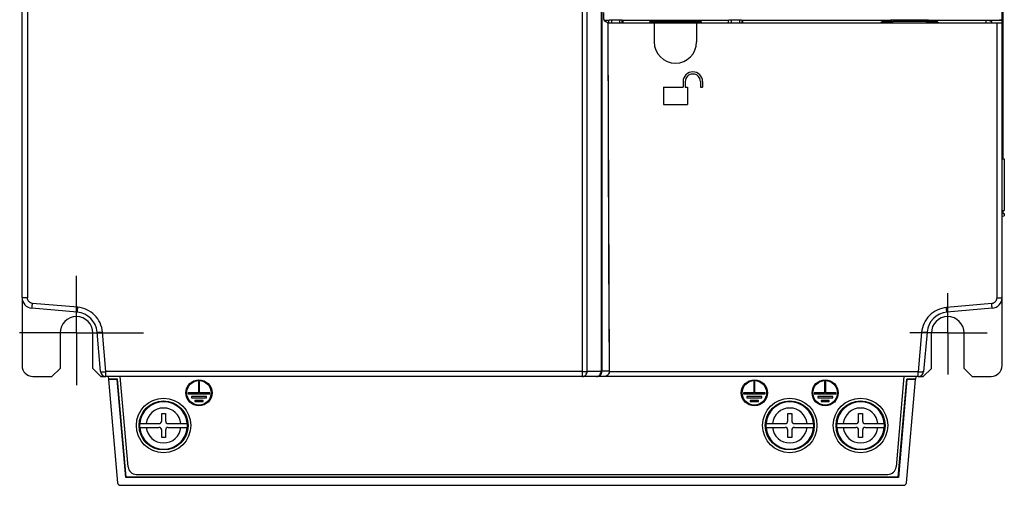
# Model space of a CAD drawing. Header units: millimetres. Extents: x 0 to 1400, y 0 to 1000.
# Tile 16 of 38: x 466 to 647, y 329 to 415. Entities that reach past the tile are written whole.
import ezdxf

# ---------------------------------------------------------------- set-up
doc = ezdxf.new("R2010")
doc.units = ezdxf.units.MM
doc.header["$LTSCALE"] = 77
doc.linetypes.add('CENTER', pattern=[0.6, 0.375, -0.075, 0.075, -0.075])
doc.layers.add('00_COMPONENTS', color=7, linetype='CONTINUOUS')
doc.layers.add('DEFAULT_1', color=7, linetype='CENTER')

msp = doc.modelspace()

# ---------------------------------------------------------------- linework, layer by layer
at = {"layer": '00_COMPONENTS', "color": 7, "linetype": 'CONTINUOUS'}
for p, q in [((466.71, 363.68), (466.71, 644.62)), ((646.71, 363.68), (646.71, 644.62)), ((646.89, 389.14), (646.89, 438.15)), ((573.64, 414.65), (574.39, 414.65)), ((573.64, 414.56), (574.35, 414.15)), ((574.35, 414.15), (582.81, 414.15)), ((574.43, 392.76), (574.35, 414.15)), ((574.36, 412.29), (574.35, 414.15)), ((574.39, 414.65), (574.46, 414.58)), ((574.39, 414.65), (574.39, 414.15)), ((574.55, 414.67), (574.46, 414.58)), ((574.46, 414.15), (574.46, 414.58)), ((576.87, 414.67), (574.55, 414.67)), ((574.96, 414.67), (574.96, 414.15)), ((576.46, 414.67), (576.46, 414.15)), ((576.96, 414.58), (576.87, 414.67)), ((577.03, 414.65), (576.96, 414.58)), ((576.96, 414.15), (576.96, 414.58)), ((577.03, 414.65), (596.39, 414.65)), ((577.03, 414.65), (577.03, 414.15)), ((581.99, 414.37), (591.43, 414.37)), ((582.21, 414.15), (581.99, 414.37)), ((581.99, 414.37), (581.99, 414.15)), ((582.81, 414.15), (590.61, 414.15)), ((582.81, 414.15), (582.81, 410.65)), ((590.61, 414.15), (645.71, 414.15)), ((590.61, 414.15), (590.61, 410.65)), ((591.21, 414.15), (591.43, 414.37)), ((591.43, 414.37), (591.43, 414.15)), ((596.39, 414.65), (596.46, 414.58)), ((596.39, 414.65), (596.39, 414.15)), ((596.55, 414.67), (596.46, 414.58)), ((596.46, 414.15), (596.46, 414.58)), ((598.87, 414.67), (596.55, 414.67)), ((596.96, 414.67), (596.96, 414.15)), ((598.46, 414.67), (598.46, 414.15)), ((598.96, 414.58), (598.87, 414.67)), ((599.03, 414.65), (598.96, 414.58)), ((598.96, 414.15), (598.96, 414.58)), ((599.03, 414.65), (626.18, 414.65)), ((599.03, 414.65), (599.03, 414.15)), ((624.34, 414.15), (624.61, 414.31)), ((626.66, 414.31), (624.61, 414.31)), ((626.18, 414.65), (626.18, 414.31)), ((633.21, 414.64), (626.21, 414.64)), ((626.36, 414.65), (626.36, 414.3)), ((626.69, 414.37), (626.66, 414.31)), ((626.69, 414.64), (626.69, 414.37)), ((632.74, 414.37), (626.69, 414.37)), ((632.74, 414.64), (632.74, 414.37)), ((632.74, 414.37), (632.76, 414.31)), ((634.82, 414.31), (632.76, 414.31)), ((633.06, 414.3), (633.07, 414.65)), ((633.24, 414.65), (646.71, 414.65)), ((633.24, 414.65), (633.24, 414.31)), ((634.82, 414.31), (635.08, 414.15)), ((644.73, 414.38), (644.76, 414.15)), ((646.21, 414.73), (646.71, 414.73)), ((574.58, 350.14), (574.36, 412.29)), ((588.11, 403.35), (588.11, 402.35)), ((588.51, 403.35), (588.51, 402.35)), ((591.31, 403.35), (591.31, 402.35)), ((591.71, 403.35), (591.71, 402.35)), ((584.51, 402.35), (588.11, 402.35)), ((584.51, 402.35), (584.51, 399.15)), ((588.51, 402.35), (588.91, 402.35)), ((588.91, 402.35), (588.91, 399.15)), ((591.31, 402.35), (591.71, 402.35)), ((584.51, 399.15), (588.91, 399.15)), ((646.71, 389.15), (647.11, 389.14)), ((647.11, 389.14), (647.11, 379.66)), ((646.71, 379.65), (647.11, 379.66)), ((646.89, 379.15), (646.71, 379.15)), ((646.71, 378.65), (647.11, 378.66)), ((646.89, 379.15), (646.89, 379.66)), ((646.89, 379.14), (647.11, 379.14)), ((647.11, 379.14), (647.11, 378.66)), ((476.86, 360.96), (468.54, 361.69)), ((644.89, 361.69), (636.56, 360.96)), ((481.13, 350.06), (480.5, 357.33)), ((632.93, 357.33), (632.29, 350.06)), ((631.29, 349.15), (482.13, 349.15)), ((482.56, 349.15), (482.61, 348.65)), ((630.86, 349.15), (630.82, 348.65)), ((484.24, 348.65), (482.61, 348.65)), ((484.2, 348.61), (482.61, 348.61)), ((482.61, 348.61), (484.27, 329.61)), ((485.77, 330.61), (484.2, 348.61)), ((485.81, 330.65), (484.24, 348.65)), ((627.61, 330.65), (629.19, 348.65)), ((629.22, 348.61), (627.65, 330.61)), ((629.15, 329.61), (630.81, 348.61)), ((630.82, 348.65), (629.19, 348.65)), ((630.81, 348.61), (629.22, 348.61)), ((492.36, 342.35), (493.06, 342.35)), ((492.36, 341), (492.36, 342.35)), ((493.06, 342.35), (493.06, 341)), ((607.36, 342.35), (608.06, 342.35)), ((607.36, 341), (607.36, 342.35)), ((608.06, 342.35), (608.06, 341)), ((620.36, 342.35), (621.06, 342.35)), ((620.36, 341), (620.36, 342.35)), ((621.06, 342.35), (621.06, 341)), ((488.31, 340.5), (488.3, 340.15)), ((488.3, 340.15), (488.31, 339.8)), ((488.31, 340.5), (491.86, 340.5)), ((493.56, 340.5), (497.11, 340.5)), ((497.12, 340.15), (497.11, 340.5)), ((497.11, 339.8), (497.12, 340.15)), ((603.31, 340.5), (603.3, 340.15)), ((603.3, 340.15), (603.31, 339.8)), ((603.31, 340.5), (606.86, 340.5)), ((608.56, 340.5), (612.11, 340.5)), ((612.12, 340.15), (612.11, 340.5)), ((612.11, 339.8), (612.12, 340.15)), ((616.31, 340.5), (616.3, 340.15)), ((616.3, 340.15), (616.31, 339.8)), ((616.31, 340.5), (619.86, 340.5)), ((621.56, 340.5), (625.11, 340.5)), ((625.12, 340.15), (625.11, 340.5)), ((625.11, 339.8), (625.12, 340.15)), ((488.31, 339.8), (491.86, 339.8)), ((492.36, 337.95), (492.36, 339.3)), ((493.06, 339.3), (493.06, 337.95)), ((493.56, 339.8), (497.11, 339.8)), ((603.31, 339.8), (606.86, 339.8)), ((607.36, 337.95), (607.36, 339.3)), ((608.06, 339.3), (608.06, 337.95)), ((608.56, 339.8), (612.11, 339.8)), ((616.31, 339.8), (619.86, 339.8)), ((620.36, 337.95), (620.36, 339.3)), ((621.06, 339.3), (621.06, 337.95)), ((621.56, 339.8), (625.11, 339.8)), ((493.06, 337.95), (492.36, 337.95)), ((608.06, 337.95), (607.36, 337.95)), ((621.06, 337.95), (620.36, 337.95)), ((484.77, 329.15), (628.65, 329.15)), ((627.65, 330.61), (485.77, 330.61)), ((627.61, 330.65), (485.81, 330.65))]:
    msp.add_line(p, q, dxfattribs=at)
at = {"layer": '00_COMPONENTS', "color": 9, "linetype": 'CONTINUOUS'}
for p, q in [((467.71, 466.65), (467.71, 363.59)), ((570.51, 350.1), (570.5, 466.63)), ((569.66, 350.05), (569.66, 463.88)), ((573.07, 463.88), (573.07, 350.1)), ((573.22, 463.88), (573.22, 350.14)), ((643.73, 414.65), (643.73, 414.15)), ((644.73, 414.38), (644.73, 414.15)), ((645.71, 414.15), (645.71, 363.53)), ((476.95, 361.87), (468.62, 362.59)), ((644.8, 362.54), (636.48, 361.81)), ((482.13, 350.05), (481.49, 357.32)), ((631.93, 357.26), (631.29, 349.99)), ((569.66, 350.05), (482.13, 350.05)), ((482.13, 349.15), (482.13, 350.05)), ((569.66, 349.15), (569.66, 350.05)), ((573.07, 350.1), (570.51, 350.1)), ((574.58, 350.14), (573.22, 350.14)), ((631.29, 349.99), (574.57, 349.99)), ((631.29, 349.15), (631.29, 349.99))]:
    msp.add_line(p, q, dxfattribs=at)
at = {"layer": '00_COMPONENTS', "color": 3, "linetype": 'CONTINUOUS'}
for p, q in [((466.71, 363.68), (466.71, 351.15)), ((646.71, 351.15), (646.71, 363.68)), ((473.71, 357.15), (473.71, 350.65)), ((479.71, 350.65), (479.71, 357.15)), ((633.71, 350.65), (633.71, 357.15)), ((639.71, 350.65), (639.71, 357.15)), ((468.71, 349.15), (472.21, 349.15)), ((472.21, 349.15), (473.71, 350.65)), ((479.71, 350.65), (481.21, 349.15)), ((481.21, 349.15), (482.13, 349.15)), ((486.19, 332.52), (484.74, 349.15)), ((628.68, 349.15), (627.23, 332.52)), ((631.29, 349.15), (632.21, 349.15)), ((632.21, 349.15), (633.71, 350.65)), ((639.71, 350.65), (641.21, 349.15)), ((641.21, 349.15), (644.71, 349.15)), ((499.31, 348.15), (499.11, 348.15)), ((499.11, 348.15), (499.11, 346.15)), ((499.31, 346.15), (499.31, 348.15)), ((601.31, 348.15), (601.11, 348.15)), ((601.11, 348.15), (601.11, 346.15)), ((601.31, 346.15), (601.31, 348.15)), ((614.31, 348.15), (614.11, 348.15)), ((614.11, 348.15), (614.11, 346.15)), ((614.31, 346.15), (614.31, 348.15)), ((499.11, 346.15), (497.21, 346.15)), ((497.21, 346.15), (497.21, 345.95)), ((497.21, 345.95), (501.21, 345.95)), ((500.59, 345.45), (497.84, 345.45)), ((497.84, 345.45), (497.84, 345.25)), ((501.21, 346.15), (499.31, 346.15)), ((500.59, 345.25), (500.59, 345.45)), ((501.21, 345.95), (501.21, 346.15)), ((601.11, 346.15), (599.21, 346.15)), ((599.21, 346.15), (599.21, 345.95)), ((599.21, 345.95), (603.21, 345.95)), ((602.59, 345.45), (599.84, 345.45)), ((599.84, 345.45), (599.84, 345.25)), ((603.21, 346.15), (601.31, 346.15)), ((602.59, 345.25), (602.59, 345.45)), ((603.21, 345.95), (603.21, 346.15)), ((614.11, 346.15), (612.21, 346.15)), ((612.21, 346.15), (612.21, 345.95)), ((612.21, 345.95), (616.21, 345.95)), ((615.59, 345.45), (612.84, 345.45)), ((612.84, 345.45), (612.84, 345.25)), ((616.21, 346.15), (614.31, 346.15)), ((615.59, 345.25), (615.59, 345.45)), ((616.21, 345.95), (616.21, 346.15)), ((497.84, 345.25), (500.59, 345.25)), ((499.96, 344.75), (498.46, 344.75)), ((498.46, 344.75), (498.46, 344.55)), ((498.46, 344.55), (499.96, 344.55)), ((499.96, 344.55), (499.96, 344.75)), ((599.84, 345.25), (602.59, 345.25)), ((601.96, 344.75), (600.46, 344.75)), ((600.46, 344.75), (600.46, 344.55)), ((600.46, 344.55), (601.96, 344.55)), ((601.96, 344.55), (601.96, 344.75)), ((612.84, 345.25), (615.59, 345.25)), ((614.96, 344.75), (613.46, 344.75)), ((613.46, 344.75), (613.46, 344.55)), ((613.46, 344.55), (614.96, 344.55)), ((614.96, 344.55), (614.96, 344.75)), ((487.69, 331.15), (625.74, 331.15))]:
    msp.add_line(p, q, dxfattribs=at)
at = {"layer": '00_COMPONENTS', "color": 9, "linetype": 'CONTINUOUS'}
for points in [[(570.51, 350.1), (570.51, 387.95), (570.51, 425.89), (570.5, 463.88)], [(573.07, 425.9), (573.07, 387.95), (573.07, 350.1)], [(573.22, 425.91), (573.22, 387.98), (573.22, 350.14)]]:
    msp.add_lwpolyline(points, dxfattribs=at)
at = {"layer": '00_COMPONENTS', "color": 7, "linetype": 'CONTINUOUS'}
msp.add_lwpolyline([(574.58, 350.14), (574.51, 371.42), (574.43, 392.76)], dxfattribs=at)
at = {"layer": '00_COMPONENTS', "color": 3, "linetype": 'CONTINUOUS'}
for centre, radius in [((499.21, 346.15), 2.4), ((499.21, 346.15), 2.25), ((601.21, 346.15), 2.4), ((601.21, 346.15), 2.25), ((614.21, 346.15), 2.4), ((614.21, 346.15), 2.25)]:
    msp.add_circle(centre, radius, dxfattribs=at)
at = {"layer": '00_COMPONENTS', "color": 7, "linetype": 'CONTINUOUS'}
for centre, radius in [((492.71, 340.15), 5), ((492.71, 340.15), 4.5), ((607.71, 340.15), 5), ((607.71, 340.15), 4.5), ((620.71, 340.15), 5), ((620.71, 340.15), 4.5)]:
    msp.add_circle(centre, radius, dxfattribs=at)
for centre, radius, start, end in [((586.71, 410.65), 3.9, 180, 360), ((589.91, 403.35), 1.8, 0.0001, 179.9999), ((589.91, 403.35), 1.4, 0, 180), ((468.71, 363.68), 2, 180, 265), ((644.71, 363.68), 2, 275, 360), ((476.51, 356.98), 4, 5, 85), ((636.91, 356.98), 4, 95, 175), ((482.13, 350.15), 1, 185, 270), ((573.59, 350.14), 0.997, 351.2646, 0.2048), ((631.29, 350.15), 1, 270, 355), ((491.86, 341), 0.5, 270, 360), ((493.56, 341), 0.5, 180, 270), ((606.86, 341), 0.5, 270, 360), ((608.56, 341), 0.5, 180, 270), ((619.86, 341), 0.5, 270, 360), ((621.56, 341), 0.5, 180, 270), ((491.86, 339.3), 0.5, 0, 90), ((493.56, 339.3), 0.5, 90, 180), ((606.86, 339.3), 0.5, 0, 90), ((608.56, 339.3), 0.5, 90, 180), ((619.86, 339.3), 0.5, 0, 90), ((621.56, 339.3), 0.5, 90, 180), ((484.77, 329.65), 0.5, 185, 270), ((628.65, 329.65), 0.5, 270, 355)]:
    msp.add_arc(centre, radius, start, end, dxfattribs=at)
at = {"layer": '00_COMPONENTS', "color": 3, "linetype": 'CONTINUOUS'}
for centre, radius, start, end in [((476.71, 357.15), 3, 0, 180), ((636.71, 357.15), 3, 0, 180), ((468.71, 351.15), 2, 180, 270), ((644.71, 351.15), 2, 270, 360), ((487.69, 332.65), 1.5, 184.9937, 270), ((625.74, 332.65), 1.5, 270, 355.0063)]:
    msp.add_arc(centre, radius, start, end, dxfattribs=at)
at = {"layer": '00_COMPONENTS', "color": 9, "linetype": 'CONTINUOUS'}
for centre, radius, start, end in [((492.71, 340.15), 4.37, 4.5916, 175.4084), ((607.71, 340.15), 4.37, 4.5916, 175.4084), ((620.71, 340.15), 4.37, 4.5916, 175.4084), ((492.71, 340.15), 3.21, 6.2682, 173.7318), ((607.71, 340.15), 3.21, 6.2682, 173.7318), ((620.71, 340.15), 3.21, 6.2682, 173.7318), ((492.71, 340.15), 4.37, 184.5916, 355.4084), ((492.71, 340.15), 3.21, 186.2682, 353.7318), ((607.71, 340.15), 4.37, 184.5916, 355.4084), ((607.71, 340.15), 3.21, 186.2682, 353.7318), ((620.71, 340.15), 4.37, 184.5916, 355.4084), ((620.71, 340.15), 3.21, 186.2682, 353.7318)]:
    msp.add_arc(centre, radius, start, end, dxfattribs=at)
at = {"layer": '00_COMPONENTS', "color": 7, "linetype": 'CONTINUOUS'}
for points, knots in [([(573.64, 414.56), (573.62, 414.57), (573.61, 414.62), (573.6, 414.7), (573.59, 414.85), (573.57, 415.03), (573.56, 415.25), (573.55, 415.6), (573.55, 415.87), (573.55, 416.06)], [0, 0, 0, 0, 0.027419, 0.088883, 0.183308, 0.307544, 0.457065, 0.62653, 1, 1, 1, 1]), ([(643.73, 414.65), (643.97, 414.65), (644.29, 414.62), (644.62, 414.51), (644.73, 414.43), (644.73, 414.38)], [0, 0, 0, 0, 0.665327, 0.87928, 1, 1, 1, 1]), ([(645.71, 414.15), (645.84, 414.15), (646.03, 414.15), (646.26, 414.14), (646.41, 414.14), (646.53, 414.13), (646.63, 414.13), (646.67, 414.12), (646.71, 414.12), (646.71, 414.11)], [0, 0, 0, 0, 0.383565, 0.556381, 0.70748, 0.831267, 0.9231, 0.979793, 1, 1, 1, 1]), ([(574.57, 349.99), (574.53, 349.75), (574.3, 349.31), (573.84, 349.15), (573.64, 349.15)], [0, 0, 0, 0, 0.551921, 1, 1, 1, 1])]:
    msp.add_open_spline(points, degree=3, knots=knots, dxfattribs=at)
at = {"layer": '00_COMPONENTS', "color": 9, "linetype": 'CONTINUOUS'}
for points, knots in [([(467.71, 363.59), (467.58, 363.59), (467.35, 363.6), (467.07, 363.61), (466.89, 363.63), (466.8, 363.65), (466.74, 363.66), (466.71, 363.67), (466.71, 363.68)], [0, 0, 0, 0, 0.378125, 0.699226, 0.822763, 0.915456, 0.974115, 1, 1, 1, 1]), ([(468.62, 362.59), (468.38, 362.62), (467.9, 362.85), (467.71, 363.35), (467.71, 363.59)], [0, 0, 0, 0, 0.500601, 1, 1, 1, 1]), ([(645.71, 363.53), (645.71, 363.29), (645.52, 362.79), (645.04, 362.56), (644.8, 362.54)], [0, 0, 0, 0, 0.498355, 1, 1, 1, 1]), ([(646.71, 363.68), (646.71, 363.65), (646.58, 363.6), (646.39, 363.57), (646.07, 363.54), (645.84, 363.53), (645.71, 363.53)], [0, 0, 0, 0, 0.092705, 0.309156, 0.626889, 1, 1, 1, 1]), ([(468.54, 361.69), (468.54, 361.69), (468.54, 361.73), (468.55, 361.76), (468.55, 361.85), (468.57, 361.96), (468.58, 362.09), (468.6, 362.31), (468.61, 362.48), (468.62, 362.59)], [0, 0, 0, 0, 0.018878, 0.074485, 0.165185, 0.287628, 0.437795, 0.610684, 1, 1, 1, 1]), ([(476.86, 360.96), (476.87, 360.96), (476.86, 361), (476.87, 361.03), (476.88, 361.12), (476.89, 361.23), (476.9, 361.36), (476.92, 361.58), (476.94, 361.75), (476.95, 361.87)], [0, 0, 0, 0, 0.018876, 0.074475, 0.165162, 0.287592, 0.43775, 0.610638, 1, 1, 1, 1]), ([(481.49, 357.32), (481.44, 357.89), (481.14, 359.04), (480.12, 360.49), (478.67, 361.51), (477.52, 361.81), (476.95, 361.87)], [0, 0, 0, 0, 0.249521, 0.49932, 0.749501, 1, 1, 1, 1]), ([(636.48, 361.81), (635.9, 361.76), (634.75, 361.45), (633.3, 360.43), (632.28, 358.97), (631.98, 357.83), (631.93, 357.26)], [0, 0, 0, 0, 0.251275, 0.501763, 0.751255, 1, 1, 1, 1]), ([(636.56, 360.96), (636.56, 360.96), (636.56, 361), (636.55, 361.03), (636.54, 361.11), (636.53, 361.21), (636.52, 361.34), (636.5, 361.54), (636.49, 361.7), (636.48, 361.81)], [0, 0, 0, 0, 0.018856, 0.073769, 0.163169, 0.284522, 0.433933, 0.607229, 1, 1, 1, 1]), ([(644.89, 361.69), (644.88, 361.69), (644.88, 361.72), (644.87, 361.76), (644.87, 361.84), (644.85, 361.94), (644.84, 362.06), (644.82, 362.27), (644.81, 362.43), (644.8, 362.54)], [0, 0, 0, 0, 0.018733, 0.073631, 0.163277, 0.284623, 0.433998, 0.606813, 1, 1, 1, 1]), ([(480.5, 357.33), (480.5, 357.32), (480.53, 357.3), (480.58, 357.29), (480.68, 357.29), (480.86, 357.28), (481.13, 357.29), (481.37, 357.31), (481.49, 357.32)], [0, 0, 0, 0, 0.026563, 0.08534, 0.177906, 0.301197, 0.621795, 1, 1, 1, 1]), ([(632.93, 357.33), (632.92, 357.29), (632.79, 357.26), (632.61, 357.24), (632.29, 357.23), (632.06, 357.25), (631.93, 357.26)], [0, 0, 0, 0, 0.09366, 0.309592, 0.626642, 1, 1, 1, 1]), ([(481.13, 350.06), (481.13, 350.05), (481.16, 350.04), (481.22, 350.03), (481.31, 350.02), (481.49, 350.01), (481.77, 350.02), (482, 350.04), (482.13, 350.05)], [0, 0, 0, 0, 0.027419, 0.086471, 0.179071, 0.302255, 0.622385, 1, 1, 1, 1]), ([(569.66, 349.15), (569.76, 349.15), (569.99, 349.2), (570.36, 349.49), (570.49, 349.86), (570.51, 350.1)], [0, 0, 0, 0, 0.233427, 0.477798, 1, 1, 1, 1]), ([(569.66, 350.05), (569.74, 350.05), (570.02, 350.05), (570.31, 350.06), (570.51, 350.1)], [0, 0, 0, 0, 0.294737, 1, 1, 1, 1]), ([(572.22, 349.15), (572.48, 349.15), (573.01, 349.36), (573.22, 349.89), (573.22, 350.14)], [0, 0, 0, 0, 0.499673, 1, 1, 1, 1]), ([(572.22, 349.15), (572.33, 349.15), (572.56, 349.2), (572.93, 349.49), (573.06, 349.85), (573.07, 350.1)], [0, 0, 0, 0, 0.233424, 0.477792, 1, 1, 1, 1]), ([(573.22, 350.14), (573.21, 350.13), (573.16, 350.11), (573.11, 350.1), (573.07, 350.1)], [0, 0, 0, 0, 0.328803, 1, 1, 1, 1]), ([(632.29, 350.06), (632.29, 350.03), (632.16, 349.99), (631.97, 349.97), (631.65, 349.96), (631.42, 349.98), (631.29, 349.99)], [0, 0, 0, 0, 0.094988, 0.310911, 0.627406, 1, 1, 1, 1])]:
    msp.add_open_spline(points, degree=3, knots=knots, dxfattribs=at)
at = {"layer": 'DEFAULT_1', "color": 7, "linetype": 'CENTER'}
for p, q in [((476.71, 357.15), (476.71, 367.63)), ((636.71, 357.15), (636.71, 364.46)), ((476.71, 357.15), (466.28, 357.15)), ((476.71, 357.15), (489, 357.15)), ((476.71, 357.15), (476.71, 347.57)), ((636.71, 357.15), (629.78, 357.15)), ((636.71, 357.15), (643.95, 357.15)), ((636.71, 357.15), (636.71, 349.54))]:
    msp.add_line(p, q, dxfattribs=at)

doc.saveas('drawing.dxf')
